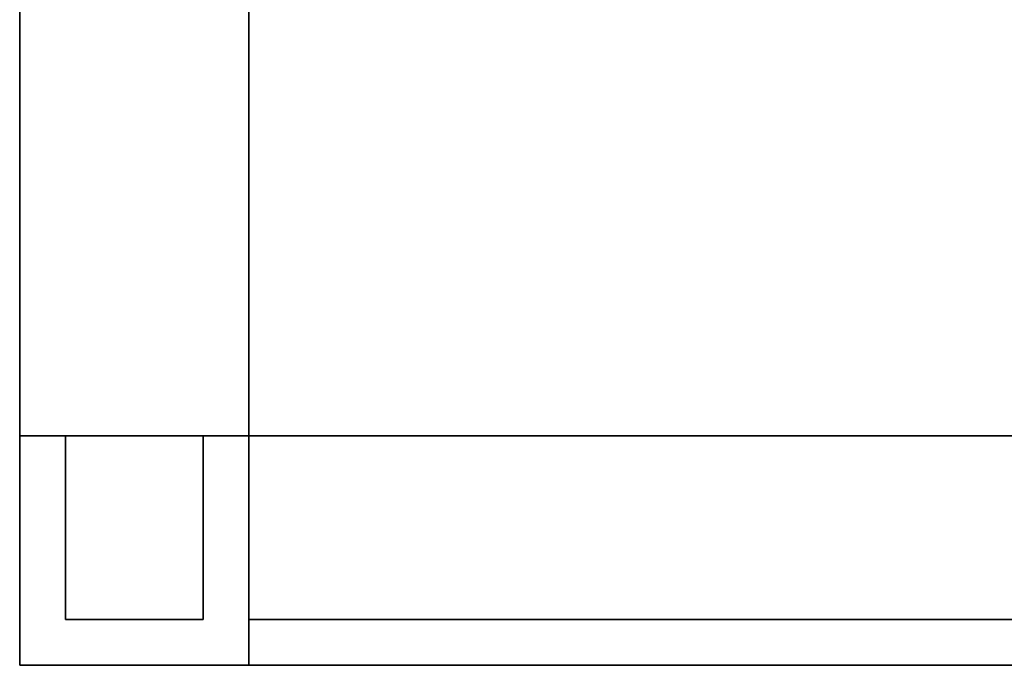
# Model space of a CAD drawing. Extents: x -6 to 6.5, y 0.1 to 12.5.
# Tile 1 of 44: x -6 to -1.7, y 0.1 to 2.9. Entities that reach past the tile are written whole.
import ezdxf

# ---------------------------------------------------------------- set-up
doc = ezdxf.new("R2010")
doc.units = 0
doc.header["$LTSCALE"] = 2.54
doc.layers.get('0').update_dxf_attribs({"color": 13, "linetype": 'CONTINUOUS'})

# ---------------------------------------------------------------- blocks, each defined once
blk = doc.blocks.new('GRUPUJ_1')
at = {"color": 0}
for p, q in [((0, 1, 1), (0, 9.1, 1)), ((0, 9.1), (0, 1)), ((0, 1, 1), (0, 9.1, 1)), ((0, 1, 25.023), (0, 9.1, 25.023)), ((0, 9.1, 24.023), (0, 1, 24.023)), ((0, 1, 25.023), (0, 9.1, 25.023)), ((0, 9.1), (0, 1)), ((0, 9.1, 24.023), (0, 1, 24.023)), ((1, 1, 1), (1, 9.1, 1)), ((1, 9.1), (1, 1)), ((1, 1, 1), (1, 9.1, 1)), ((1, 1, 25.023), (1, 9.1, 25.023)), ((1, 9.1, 24.023), (1, 1, 24.023)), ((1, 1, 25.023), (1, 9.1, 25.023)), ((1, 9.1), (1, 1)), ((1, 9.1, 24.023), (1, 1, 24.023)), ((0, 1, 1), (0.2, 1, 1)), ((0, 1, 25.023), (1, 1, 25.023)), ((0, 1, 24.023), (0, 1, 25.023)), ((0.2, 1, 24.023), (0, 1, 24.023)), ((0, 1), (0, 1, 1)), ((0, 1), (0, 1, 1)), ((1, 1), (0, 1)), ((0, 1, 1), (0.2, 1, 1)), ((0, 1, 25.023), (1, 1, 25.023)), ((0, 0, 25.023), (0, 1, 25.023)), ((0, 1, 25.023), (1, 1, 25.023)), ((0, 1), (0, 1, 1)), ((0, 1), (0, 0)), ((0, 0, 25.023), (0, 1, 25.023)), ((0, 1, 24.023), (0, 1, 25.023)), ((0, 1, 1), (0, 1, 24.023)), ((0, 1, 24.023), (0, 1, 25.023)), ((1, 1), (0, 1)), ((0.2, 1, 24.023), (0, 1, 24.023)), ((0, 1), (0, 0)), ((1, 1), (0, 1)), ((0, 1, 1), (0, 1, 24.023)), ((0.2, 1, 24.023), (0, 1, 24.023)), ((0, 1, 1), (0.2, 1, 1)), ((0.2, 1, 1), (0.8, 1, 1)), ((0.8, 1, 24.023), (0.2, 1, 24.023)), ((0.2, 1, 1), (0.8, 1, 1)), ((0.8, 1, 24.023), (0.2, 1, 24.023)), ((0.2, 1, 1), (0.8, 1, 1)), ((0.2, 0.2, 1), (0.2, 1, 1)), ((0.2, 1, 24.023), (0.2, 0.2, 24.023)), ((0.2, 0.2, 1), (0.2, 1, 1)), ((0.2, 1, 24.023), (0.2, 1, 1)), ((0.2, 1, 24.023), (0.2, 0.2, 24.023)), ((0.8, 1, 24.023), (0.2, 1, 24.023)), ((0.2, 1, 24.023), (0.2, 1, 1)), ((0.8, 1, 1), (1, 1, 1)), ((0.8, 0.2, 24.023), (0.8, 1, 24.023)), ((0.8, 1, 1), (0.8, 1, 24.023)), ((0.8, 1, 1), (0.8, 0.2, 1)), ((1, 1, 24.023), (0.8, 1, 24.023)), ((0.8, 1, 1), (1, 1, 1)), ((1, 1, 24.023), (0.8, 1, 24.023)), ((0.8, 1, 1), (0.8, 0.2, 1)), ((0.8, 0.2, 24.023), (0.8, 1, 24.023)), ((0.8, 1, 1), (1, 1, 1)), ((0.8, 1, 1), (0.8, 1, 24.023)), ((1, 1, 24.023), (0.8, 1, 24.023)), ((1, 1, 1), (1, 1, 0.8)), ((1, 1, 0.8), (1, 1, 0.2)), ((1, 1, 0.2), (1, 1)), ((1, 1, 24.223), (1, 1, 24.023)), ((1, 1, 24.823), (1, 1, 24.223)), ((1, 1, 25.023), (1, 1, 24.823)), ((1, 1, 0.2), (11.5, 1, 0.2)), ((1, 1, 0.2), (1, 0.2, 0.2)), ((1, 1, 0.2), (1, 1)), ((1, 1, 0.8), (1, 1, 0.2)), ((1, 1, 1), (1, 1, 0.8)), ((1, 1, 24.223), (11.5, 1, 24.223)), ((1, 1, 24.223), (1, 0.2, 24.223)), ((1, 0.2, 24.823), (1, 1, 24.823)), ((11.5, 1, 24.823), (1, 1, 24.823)), ((1, 1, 25.023), (11.5, 1, 25.023)), ((1, 1, 24.823), (1, 1, 24.223)), ((1, 0.2, 24.823), (1, 1, 24.823)), ((1, 1, 24.223), (1, 0.2, 24.223)), ((1, 1, 0.2), (1, 0.2, 0.2)), ((1, 1, 0.8), (1, 1, 0.2)), ((1, 0.2, 0.8), (1, 1, 0.8)), ((1, 1, 25.023), (1, 1, 24.823)), ((1, 1, 24.823), (1, 1, 24.223)), ((1, 1, 24.223), (1, 1, 24.023)), ((1, 0.2, 0.8), (1, 1, 0.8)), ((11.5, 1, 0.8), (1, 1, 0.8)), ((1, 1, 24.023), (1, 0, 24.023)), ((11.5, 1, 24.023), (1, 1, 24.023)), ((1, 1, 24.023), (1, 0, 24.023)), ((1, 0, 1), (1, 1, 1)), ((1, 1, 24.023), (1, 1, 1)), ((1, 1, 1), (11.5, 1, 1)), ((1, 0, 1), (1, 1, 1)), ((11.5, 1), (1, 1)), ((1, 1, 24.023), (1, 1, 1)), ((1, 1, 1), (11.5, 1, 1)), ((11.5, 1, 0.8), (1, 1, 0.8)), ((1, 1, 1), (1, 1, 0.8)), ((1, 1, 25.023), (11.5, 1, 25.023)), ((11.5, 1, 24.823), (1, 1, 24.823)), ((1, 1, 25.023), (1, 1, 24.823)), ((11.5, 1, 24.023), (1, 1, 24.023)), ((1, 1, 24.223), (1, 1, 24.023)), ((1, 1, 24.223), (11.5, 1, 24.223)), ((11.5, 1), (1, 1)), ((1, 1, 0.2), (1, 1)), ((1, 1, 0.2), (11.5, 1, 0.2)), ((0.2, 0.2, 24.023), (0.8, 0.2, 24.023)), ((0.8, 0.2, 1), (0.2, 0.2, 1)), ((0.2, 0.2, 1), (0.2, 0.2, 24.023)), ((0.8, 0.2, 1), (0.2, 0.2, 1)), ((0.2, 0.2, 1), (0.2, 0.2, 24.023)), ((0.2, 0.2, 24.023), (0.8, 0.2, 24.023)), ((0.8, 0.2, 24.023), (0.8, 0.2, 1)), ((0.8, 0.2, 24.023), (0.8, 0.2, 1)), ((11.5, 0.2, 0.2), (1, 0.2, 0.2)), ((1, 0.2, 24.223), (11.5, 0.2, 24.223)), ((1, 0.2, 24.223), (1, 0.2, 24.823)), ((1, 0.2, 24.823), (11.5, 0.2, 24.823)), ((1, 0.2, 24.223), (11.5, 0.2, 24.223)), ((1, 0.2, 24.823), (11.5, 0.2, 24.823)), ((1, 0.2, 24.223), (1, 0.2, 24.823)), ((1, 0.2, 0.2), (1, 0.2, 0.8)), ((11.5, 0.2, 0.2), (1, 0.2, 0.2)), ((1, 0.2, 0.2), (1, 0.2, 0.8)), ((1, 0.2, 0.8), (11.5, 0.2, 0.8)), ((1, 0.2, 0.8), (11.5, 0.2, 0.8)), ((12.5, 0, 25.023), (0, 0, 25.023)), ((0, 0, 25.023), (0, 0)), ((0, 0), (12.5, 0)), ((12.5, 0, 25.023), (0, 0, 25.023)), ((0, 0, 25.023), (0, 0)), ((0, 0), (12.5, 0)), ((11.5, 0, 1), (1, 0, 1)), ((1, 0, 1), (1, 0, 24.023)), ((1, 0, 24.023), (11.5, 0, 24.023)), ((1, 0, 24.023), (11.5, 0, 24.023)), ((1, 0, 1), (1, 0, 24.023)), ((11.5, 0, 1), (1, 0, 1))]:
    blk.add_line(p, q, dxfattribs=at)

msp = doc.modelspace()

# ---------------------------------------------------------------- block references
at = {"color": 0}
msp.add_blockref('GRUPUJ_1', (-5.959, 0.0611, 0.2501), dxfattribs=at)

doc.saveas('drawing.dxf')
